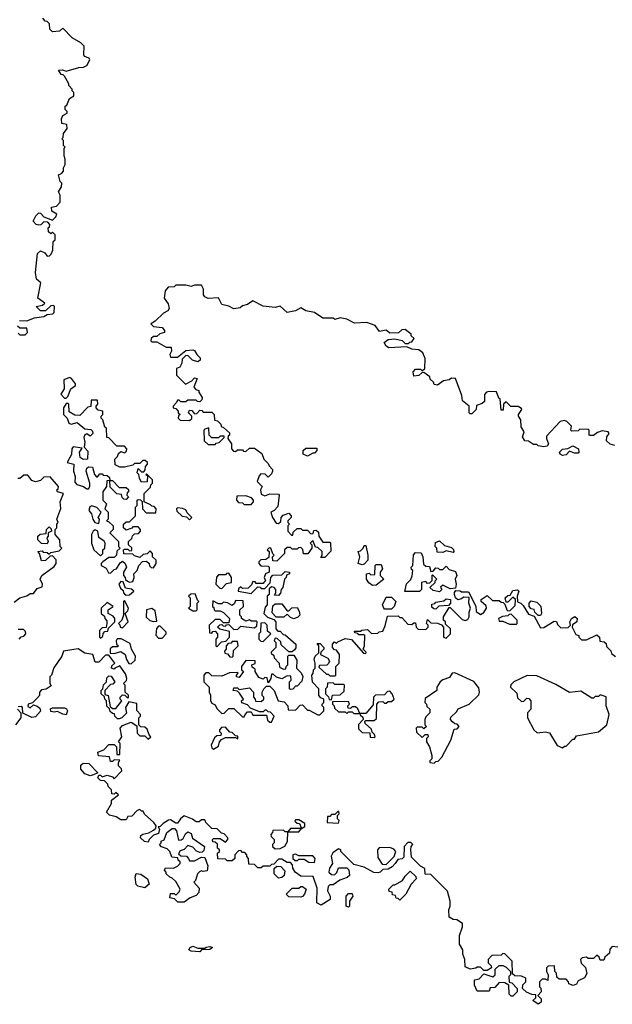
# Model space of a CAD drawing. Extents: x 2601477 to 2753313, y 449408 to 581029.
# Tile 42 of 203: x 2626194 to 2629655, y 512033 to 517780. Entities that reach past the tile are written whole.
import ezdxf

# ---------------------------------------------------------------- set-up
doc = ezdxf.new("R2010")
doc.units = 0

msp = doc.modelspace()

# ---------------------------------------------------------------- linework, layer by layer
at = {"layer": '0CON05XD'}
for points in [[(2626395, 516070), (2626397.5, 516105), (2626391.7, 516111.7), (2626375, 516110), (2626345, 516080), (2626315, 516080), (2626290, 516105), (2626327, 516113), (2626340, 516125), (2626300, 516155), (2626317.5, 516245), (2626292.5, 516265), (2626286.7, 516305), (2626296.7, 516415), (2626315, 516430), (2626340, 516420), (2626355, 516400), (2626368.3, 516401.7), (2626378.3, 516411.7), (2626387.5, 516435), (2626390, 516485), (2626400, 516495), (2626400, 516525), (2626385, 516540), (2626375, 516530), (2626361.7, 516541.7), (2626360, 516565), (2626368.3, 516571.7), (2626370, 516585), (2626358.3, 516598.3), (2626335, 516600), (2626317, 516583), (2626305, 516580), (2626290, 516585), (2626273.3, 516605), (2626287.5, 516635), (2626305, 516652.5), (2626315, 516650), (2626335, 516630), (2626385, 516610), (2626405, 516630), (2626410, 516645), (2626381.7, 516661.7), (2626380, 516685), (2626408.3, 516691.7), (2626430, 516715), (2626430, 516755), (2626420, 516775), (2626437.5, 516805), (2626440, 516825), (2626430, 516835), (2626420, 516875), (2626438.3, 516881.7), (2626450, 516895), (2626450, 516915), (2626460, 516935), (2626460, 516965), (2626452.5, 516985), (2626452.5, 517027.5), (2626460, 517035), (2626450, 517045), (2626450, 517075), (2626440, 517085), (2626448.3, 517091.7), (2626450, 517115), (2626470, 517145), (2626468.3, 517168.3), (2626440, 517175), (2626438.3, 517201.7), (2626445, 517220), (2626470, 517235), (2626470, 517245), (2626460, 517255), (2626460, 517275), (2626468.3, 517281.7), (2626485, 517320), (2626510, 517335), (2626510, 517355), (2626500, 517365), (2626500, 517375), (2626480, 517395), (2626480, 517405), (2626455, 517450), (2626448.3, 517458.3), (2626435, 517460), (2626420, 517485), (2626443, 517487), (2626465, 517480), (2626538.3, 517501.7), (2626566.4, 517503.6), (2626586.4, 517513.6), (2626602.5, 517545), (2626600, 517555), (2626572.5, 517565), (2626567.5, 517575), (2626570, 517625), (2626550, 517645), (2626500, 517675), (2626445, 517730), (2626427, 517713), (2626385, 517710), (2626370, 517725), (2626367.5, 517755), (2626355, 517770), (2626341.7, 517771.7), (2626328.3, 517788.3)], [(2629670, 515295), (2629643, 515303), (2629621.2, 515321.2), (2629622.5, 515345), (2629637.5, 515365), (2629630, 515375), (2629595, 515380), (2629569.3, 515370.7), (2629545, 515352.5), (2629525, 515352.5), (2629520, 515355), (2629520, 515385), (2629515, 515387.5), (2629465, 515390), (2629455, 515380), (2629418.3, 515378.3), (2629412.5, 515385), (2629417.5, 515407.5), (2629390, 515435), (2629375, 515440), (2629350, 515435), (2629271.7, 515348.3), (2629270, 515335), (2629282.5, 515305), (2629275, 515290), (2629255, 515287.5), (2629223, 515293), (2629215, 515300), (2629195, 515300), (2629165, 515320), (2629145, 515322.5), (2629130, 515345), (2629140, 515375), (2629123, 515403), (2629120, 515445), (2629107.5, 515465), (2629107.5, 515475), (2629127.5, 515505), (2629125, 515510), (2629105, 515522.5), (2629063, 515523), (2629035, 515550), (2629020, 515535), (2629018.3, 515501.7), (2629005, 515500), (2629000, 515565), (2628991.7, 515571.7), (2628978.3, 515608.3), (2628935, 515610), (2628920, 515605), (2628908.3, 515591.7), (2628908.3, 515551.7), (2628895, 515540), (2628861.7, 515528.3), (2628860, 515505), (2628835, 515480), (2628825, 515480), (2628820, 515485), (2628820, 515525), (2628780, 515555), (2628777, 515587), (2628740, 515685), (2628715, 515687.5), (2628701.7, 515678.3), (2628668.3, 515671.7), (2628635, 515647.5), (2628615, 515650), (2628610, 515665), (2628591.7, 515681.7), (2628590, 515695), (2628555, 515720), (2628541.7, 515718.3), (2628525, 515702.5), (2628495, 515700), (2628492.5, 515725), (2628505, 515740), (2628535, 515740), (2628545, 515730), (2628560, 515745), (2628561.7, 515801.7), (2628547.5, 515835), (2628525, 515853.3), (2628485, 515857.5), (2628455, 515870), (2628350, 515865), (2628334.1, 515874.1), (2628322.5, 515895), (2628345, 515912.5), (2628385, 515917.5), (2628427, 515907), (2628445, 515890), (2628465, 515890), (2628471.7, 515898.3), (2628485, 515900), (2628498.3, 515918.3), (2628480, 515935), (2628480, 515945), (2628445, 515972.5), (2628425, 515970), (2628407, 515953), (2628355, 515950), (2628335, 515967.5), (2628295, 515960), (2628270, 515995), (2628221.7, 516011.7), (2628148.3, 516008.3), (2628105, 516032.5), (2628065, 516040), (2628035, 516030), (2628025, 516037.5), (2627965, 516037.5), (2627915, 516070), (2627865, 516080), (2627835, 516097.5), (2627805, 516080), (2627755, 516070), (2627715, 516107.5), (2627685, 516100), (2627615, 516107.5), (2627555, 516140), (2627525, 516117.5), (2627495, 516110), (2627481.7, 516098.3), (2627445, 516092.5), (2627415, 516107.5), (2627375, 516117.5), (2627355, 516157.5), (2627295, 516152.5), (2627275, 516162.5), (2627267.5, 516175), (2627267, 516207), (2627255, 516230), (2627215, 516230), (2627195, 516222.5), (2627165, 516230), (2627105, 516230), (2627095, 516220), (2627061.7, 516218.3), (2627043, 516197), (2627037.5, 516155), (2627060.7, 516120.7), (2627067.5, 516095), (2627059.3, 516080.7), (2627033.6, 516066.4), (2626985, 516020), (2626960, 516005), (2626975, 515990), (2627025, 515982.5), (2627040, 515965), (2627040, 515955), (2627013, 515947), (2626995, 515930), (2626975, 515930), (2626961.7, 515918.3), (2626960, 515905), (2626965, 515900), (2626995, 515900), (2627048.3, 515868.3), (2627078.3, 515868.3), (2627080, 515845), (2627070, 515825), (2627075, 515810), (2627115, 515810), (2627165, 515850), (2627205, 515852.5), (2627215, 515850), (2627227.5, 515825), (2627247, 515807), (2627247, 515793), (2627235, 515782.5), (2627203, 515793), (2627178.3, 515818.3), (2627165, 515820), (2627141.7, 515798.3), (2627140, 515775), (2627128.3, 515751.7), (2627110, 515745), (2627110, 515705), (2627161.7, 515651.7), (2627198.3, 515671.7), (2627215, 515690), (2627230, 515685), (2627210, 515635), (2627221.7, 515621.7), (2627240, 515615), (2627240, 515605), (2627260, 515575), (2627258.3, 515561.7), (2627245, 515550), (2627231.7, 515551.7), (2627225, 515560), (2627175, 515560), (2627165, 515550), (2627135, 515550), (2627125, 515560), (2627115, 515560), (2627110, 515545), (2627090, 515525), (2627090, 515515), (2627105, 515510), (2627120, 515495), (2627120, 515485), (2627130, 515475), (2627121.7, 515468.3), (2627120, 515455), (2627131.7, 515441.7), (2627185, 515440), (2627198.3, 515451.7), (2627200, 515465)], [(2626192.5, 516025), (2626235, 516022.5), (2626280.7, 516039.3), (2626335, 516047.5), (2626355, 516060), (2626387, 516063), (2626395, 516070)], [(2626185, 515950), (2626195, 515940), (2626225, 515940), (2626240, 515955), (2626235, 515980), (2626195, 515980), (2626181.7, 515991.7)], [(2626465, 515570), (2626475, 515580), (2626492.5, 515625), (2626520, 515645), (2626520, 515655), (2626496.4, 515686.4), (2626485, 515691.2), (2626451.2, 515678.8), (2626452.5, 515625), (2626433.3, 515595), (2626455, 515570), (2626465, 515570)], [(2626835, 514497.5), (2626855, 514500), (2626862.5, 514525), (2626860, 514545), (2626880, 514565), (2626890, 514595), (2626911.7, 514618.3), (2626935, 514620), (2626950, 514605), (2626951.7, 514591.7), (2626961.7, 514581.7), (2626975, 514580), (2626990, 514605), (2626990, 514625), (2626970, 514645), (2626970, 514665), (2626955, 514680), (2626938.3, 514661.7), (2626915, 514657.5), (2626895, 514640), (2626865, 514650), (2626855, 514660), (2626801.7, 514661.7), (2626800, 514685), (2626805, 514690), (2626825, 514690), (2626835, 514680), (2626848.3, 514681.7), (2626848.3, 514698.3), (2626830, 514715), (2626830, 514735), (2626848.3, 514751.7), (2626851.7, 514768.3), (2626865, 514780), (2626888.3, 514781.7), (2626900, 514795), (2626900, 514805), (2626885, 514820), (2626855, 514820), (2626848.3, 514811.7), (2626815, 514800), (2626800, 514815), (2626800, 514835), (2626815, 514850), (2626835, 514850), (2626870, 514885), (2626870, 514935), (2626880, 514945), (2626880, 514975), (2626885, 514980), (2626898.3, 514978.3), (2626908.3, 514968.3), (2626910, 514925), (2626931.7, 514901.7), (2626988.3, 514901.7), (2626990, 514925), (2626978.3, 514938.3), (2626965, 514940), (2626958.3, 514948.3), (2626920, 514965), (2626920, 515015), (2626958.3, 515051.7), (2626960, 515065), (2626970, 515075), (2626970, 515095), (2626935, 515130), (2626930, 515125), (2626940, 515120), (2626938.3, 515081.7), (2626905, 515080), (2626893, 515103), (2626890, 515125), (2626880, 515135), (2626885, 515160), (2626905, 515140), (2626918.3, 515141.7), (2626927.5, 515152.5), (2626928.3, 515171.7), (2626940, 515185), (2626940, 515195), (2626927, 515207), (2626913, 515207), (2626895, 515190), (2626865, 515190), (2626855, 515180), (2626805, 515167.5), (2626778.3, 515168.3), (2626751.7, 515181.7), (2626750, 515215), (2626765, 515230), (2626771.7, 515248.3), (2626785, 515260), (2626808.3, 515251.7), (2626818.3, 515261.7), (2626820, 515275), (2626805, 515290), (2626761.7, 515291.7), (2626715, 515340), (2626701.7, 515341.7), (2626700, 515395), (2626691.7, 515401.7), (2626680, 515445), (2626670, 515455), (2626670, 515465), (2626680, 515475), (2626680, 515495), (2626651.7, 515501.7), (2626640, 515515), (2626640, 515525), (2626650, 515535), (2626648.3, 515558.3), (2626611.7, 515558.3), (2626608.3, 515521.7), (2626591.7, 515518.3), (2626545, 515470), (2626515, 515472.5), (2626481.7, 515491.7), (2626480, 515535), (2626475, 515540), (2626465, 515540), (2626450, 515515), (2626450, 515475), (2626470, 515455), (2626480, 515425), (2626495, 515420), (2626529.3, 515429.3), (2626575, 515392.5), (2626608.3, 515388.3), (2626618.3, 515378.3), (2626620, 515365), (2626605, 515350), (2626585, 515362.5), (2626575, 515357.5), (2626568.3, 515341.7), (2626573.8, 515315), (2626570, 515285), (2626591.7, 515261.7), (2626590, 515215), (2626565, 515213.8), (2626547.5, 515225), (2626542.5, 515255), (2626558.3, 515278.3), (2626505, 515287.5), (2626497.5, 515275), (2626497, 515243), (2626470, 515195), (2626510, 515185), (2626507.5, 515145), (2626517, 515113), (2626515, 515080), (2626527.5, 515067.5), (2626565.9, 515055.9), (2626585, 515042.5), (2626595, 515042.5), (2626602.5, 515055), (2626602.5, 515075), (2626581.2, 515145), (2626585, 515162.5), (2626595, 515170), (2626618.3, 515168.3), (2626630, 515125), (2626641.7, 515111.7), (2626648.3, 515111.7), (2626661.7, 515128.3), (2626675, 515130), (2626681.7, 515121.7), (2626705, 515120), (2626718.3, 515108.3), (2626720, 515090), (2626701.7, 515088.3), (2626700, 515055), (2626680, 515025), (2626680, 514975), (2626700, 514955), (2626690, 514925), (2626710, 514905), (2626710, 514865), (2626700, 514855), (2626715, 514850), (2626740, 514825), (2626740, 514805), (2626720, 514785), (2626770, 514735), (2626770, 514705), (2626780, 514695), (2626761.7, 514678.3), (2626760, 514655), (2626745, 514640), (2626715, 514640), (2626680, 514615), (2626670, 514605), (2626670, 514595), (2626699.3, 514579.3), (2626711.7, 514551.7), (2626725, 514550), (2626745, 514570), (2626760, 514575), (2626780.7, 514609.3), (2626795, 514620), (2626810, 514605), (2626817.5, 514585), (2626800, 514555), (2626800, 514535), (2626810, 514525), (2626811.7, 514511.7), (2626823, 514503), (2626835, 514497.5)], [(2627200, 515465), (2627180, 515485), (2627185, 515500), (2627198.3, 515498.3), (2627215, 515480), (2627228.3, 515481.7), (2627245, 515500), (2627258.3, 515498.3), (2627265, 515490), (2627315, 515490), (2627330, 515475), (2627331.7, 515441.7), (2627348.3, 515438.3), (2627368.3, 515418.3), (2627370, 515405), (2627385, 515400), (2627418.3, 515368.3), (2627420, 515355), (2627411.7, 515348.3), (2627410, 515335), (2627430, 515305), (2627430, 515275), (2627441.7, 515261.7), (2627455, 515260), (2627465, 515270), (2627495, 515270), (2627501.7, 515261.7), (2627515, 515260), (2627535, 515280), (2627565, 515280), (2627608.3, 515248.3), (2627620, 515215), (2627645, 515190), (2627650, 515175), (2627670, 515155), (2627670, 515145), (2627665, 515130), (2627645, 515110), (2627627, 515127), (2627601.7, 515128.3), (2627591.7, 515118.3), (2627580, 515085), (2627610, 515055), (2627600, 515035), (2627605, 515010), (2627625, 515000), (2627655, 515012.5), (2627705, 515010), (2627710, 515005), (2627701.7, 514938.3), (2627680, 514915), (2627660, 514905), (2627670, 514875), (2627691.7, 514841.7), (2627705, 514840), (2627718.3, 514851.7), (2627720, 514875), (2627731.7, 514888.3), (2627765, 514900), (2627780, 514885), (2627780, 514875), (2627760, 514855), (2627760, 514845), (2627770, 514835), (2627760, 514825), (2627760, 514795), (2627781.7, 514771.7), (2627788.3, 514771.7), (2627791.7, 514788.3), (2627815, 514810), (2627835, 514810), (2627845, 514800), (2627875, 514800), (2627895, 514780), (2627908.3, 514781.7), (2627911.7, 514798.3), (2627925, 514800), (2627938.3, 514788.3), (2627940, 514765), (2627965, 514730), (2628005, 514730), (2628010, 514725), (2628011.7, 514678.3), (2627975, 514640), (2627951.7, 514641.7), (2627960, 514655), (2627960, 514675), (2627935, 514700), (2627921.7, 514701.7), (2627905, 514740), (2627890, 514725), (2627900, 514715), (2627900, 514695), (2627877, 514663), (2627851.7, 514661.7), (2627847.5, 514687.5), (2627835, 514700), (2627821.7, 514698.3), (2627815, 514690), (2627785, 514690), (2627775, 514700), (2627755, 514700), (2627740, 514685), (2627740, 514665), (2627695, 514620), (2627671.7, 514621.7), (2627670, 514645), (2627680, 514655), (2627671.7, 514661.7), (2627660, 514695), (2627651.7, 514698.3), (2627640, 514685), (2627650, 514675), (2627648.3, 514641.7), (2627631.7, 514628.3), (2627603, 514627), (2627590, 514615), (2627590, 514605), (2627601.7, 514591.7), (2627645, 514590), (2627650, 514585), (2627650, 514555), (2627630, 514545), (2627622.5, 514525), (2627630, 514505), (2627620, 514495), (2627615, 514490), (2627575, 514490), (2627568.3, 514498.3), (2627555, 514500), (2627548.3, 514481.7), (2627528.3, 514461.7), (2627495, 514460), (2627485, 514470), (2627471.7, 514458.3), (2627470, 514445), (2627545, 514430), (2627585, 514470), (2627598.3, 514468.3), (2627605, 514460), (2627625, 514460), (2627657, 514493), (2627660, 514525), (2627671.7, 514538.3), (2627725, 514540), (2627745, 514560), (2627770, 514555), (2627770, 514545), (2627751.7, 514538.3), (2627750, 514525), (2627740, 514515), (2627730, 514465), (2627720, 514455), (2627717, 514433), (2627705, 514420), (2627681.7, 514421.7), (2627690, 514435), (2627690, 514455), (2627680, 514465), (2627665, 514470), (2627651.7, 514458.3), (2627650, 514425), (2627640, 514415), (2627640, 514365), (2627628.3, 514351.7), (2627620, 514315), (2627641.7, 514291.7), (2627678.3, 514278.3), (2627690, 514265), (2627690, 514225), (2627701.7, 514211.7), (2627715, 514210), (2627731.7, 514191.7), (2627745, 514190), (2627807.5, 514135), (2627807, 514113), (2627798.3, 514101.7), (2627785, 514090), (2627765, 514090), (2627721.7, 514131.7), (2627718.3, 514148.3), (2627698.3, 514168.3), (2627685, 514170), (2627680, 514155), (2627690, 514145), (2627690, 514115), (2627661.7, 514088.3), (2627661.7, 514081.7), (2627678.3, 514068.3), (2627680, 514055), (2627710, 514025), (2627711.7, 514001.7), (2627735, 513990), (2627748.3, 513991.7), (2627750, 514005), (2627760, 514015), (2627760, 514065), (2627765, 514070), (2627795, 514070), (2627811.7, 514041.7), (2627810, 513995), (2627838.3, 513968.3), (2627847, 513947), (2627841.7, 513918.3), (2627815, 513890), (2627805, 513890), (2627788.3, 513871.7), (2627775, 513870), (2627770, 513875), (2627770, 513915), (2627780, 513925), (2627778.3, 513948.3), (2627755, 513950), (2627725, 513932.5), (2627693, 513943), (2627675, 513960), (2627665, 513960), (2627660, 513935), (2627645, 513910), (2627638.3, 513938.3), (2627625, 513940), (2627615, 513930), (2627590.7, 513940.7), (2627570, 513975), (2627568.3, 513988.3), (2627551.7, 514001.7), (2627550, 514015), (2627568.3, 514021.7), (2627568.3, 514038.3), (2627515, 514040), (2627490, 514005), (2627490, 513985), (2627500, 513975), (2627475, 513940), (2627460, 513945), (2627460, 513955), (2627470, 513965), (2627465, 513970), (2627418.3, 513968.3), (2627375, 513947.5), (2627315, 513950), (2627298.3, 513968.3), (2627281.7, 513968.3), (2627270, 513955), (2627270, 513915), (2627300, 513885), (2627300, 513855), (2627308.3, 513838.3), (2627307.5, 513805), (2627315, 513790), (2627335, 513780), (2627345, 513760), (2627375, 513730), (2627388.3, 513731.7), (2627415, 513760), (2627445, 513760), (2627495, 513710), (2627505, 513710), (2627510, 513725), (2627525, 513740), (2627545, 513740), (2627555, 513720), (2627635, 513720), (2627641.7, 513691.7), (2627655, 513680), (2627665, 513680), (2627680, 513715), (2627658.3, 513738.3), (2627645, 513740), (2627635, 513750), (2627625, 513750), (2627615, 513740), (2627595, 513740), (2627541.7, 513761.7), (2627525, 513780), (2627491.7, 513791.7), (2627490, 513805), (2627500, 513815), (2627478.3, 513848.3), (2627465, 513860), (2627440, 513865), (2627445, 513880), (2627465, 513880), (2627475, 513870), (2627535, 513880), (2627560, 513855), (2627560, 513825), (2627570, 513815), (2627571.7, 513801.7), (2627605, 513800), (2627620, 513815), (2627620, 513825), (2627610, 513835), (2627610, 513855), (2627620, 513875), (2627635, 513890), (2627655, 513890), (2627680, 513865), (2627703.6, 513803.6), (2627738.3, 513798.3), (2627760, 513775), (2627761.7, 513751.7), (2627805, 513750), (2627831.7, 513778.3), (2627845, 513780), (2627875, 513750), (2627885, 513750), (2627935, 513722.5), (2627947, 513723), (2627970, 513745), (2627970, 513765), (2627960, 513775), (2627960, 513785), (2627970, 513795), (2627970, 513815), (2627951.7, 513821.7), (2627940, 513835), (2627940, 513875), (2627903, 513913), (2627900, 513955), (2627907, 513963), (2627910, 513985), (2627920, 513995), (2627920, 514025), (2627913, 514047), (2627920, 514065), (2627940, 514085), (2627940, 514125), (2627931.7, 514138.3), (2627948.3, 514138.3), (2627970, 514115), (2627970, 514105), (2627951.7, 514088.3), (2627950, 514075), (2627993, 514053), (2628002.5, 514035), (2627998.3, 514021.7), (2627987, 514013), (2627945, 514010), (2627941.7, 514001.7), (2627985, 513960), (2627995, 513960), (2628005, 513950), (2628035, 513950), (2628040, 513955), (2628040, 514005), (2628060, 514025), (2628062.5, 514075), (2628045, 514100), (2628031.7, 514101.7), (2628020, 514115), (2628020, 514135), (2628031.7, 514148.3), (2628045, 514140), (2628051.7, 514148.3), (2628095, 514167.5), (2628131.7, 514161.7), (2628201.7, 514081.7), (2628215, 514080), (2628218.3, 514088.3), (2628200, 514105), (2628207.5, 514125), (2628210, 514185), (2628205, 514190), (2628175, 514190), (2628168.3, 514198.3), (2628151.7, 514201.7), (2628150, 514210), (2628185, 514210), (2628193, 514217), (2628225, 514220), (2628248.3, 514198.3), (2628285, 514200), (2628293, 514207), (2628315, 514210), (2628328.3, 514241.7), (2628341.7, 514298.3), (2628405, 514300), (2628415, 514290), (2628425, 514290), (2628461.7, 514251.7), (2628485, 514250), (2628495, 514260), (2628505, 514260), (2628510, 514235), (2628521.7, 514221.7), (2628565, 514220), (2628580, 514235), (2628580, 514245), (2628570, 514255), (2628575, 514280), (2628595, 514260), (2628635, 514257.5), (2628658.3, 514248.3), (2628670, 514235), (2628670, 514175), (2628685, 514170), (2628710, 514195), (2628710, 514225), (2628681.7, 514251.7), (2628680, 514265), (2628670, 514275), (2628670, 514295), (2628701.7, 514348.3), (2628708.3, 514348.3), (2628778.3, 514278.3), (2628795, 514272.5), (2628811.7, 514278.3), (2628820, 514295), (2628818.3, 514321.7), (2628827.5, 514345), (2628817.5, 514375), (2628818.3, 514408.3), (2628785, 514410), (2628775, 514400), (2628753, 514393), (2628740, 514405), (2628732.5, 514425), (2628732.5, 514437.5), (2628741.7, 514448.3), (2628767, 514447), (2628775, 514440), (2628815, 514440), (2628857, 514357), (2628860, 514325), (2628885, 514307.5), (2628905, 514320), (2628920, 514345), (2628918.3, 514358.3), (2628890, 514385), (2628890, 514395), (2628925, 514420), (2628955, 514390), (2628995, 514390), (2629005, 514380), (2629018.3, 514378.3), (2629028.3, 514368.3), (2629040, 514335), (2629045, 514330), (2629058.3, 514331.7), (2629088.3, 514361.7), (2629090, 514395), (2629075, 514410), (2629045, 514380), (2629035, 514380), (2629030, 514405), (2629045, 514420), (2629058.3, 514421.7), (2629075, 514447.5), (2629101.7, 514451.7), (2629110, 514445), (2629100, 514415), (2629101.7, 514381.7), (2629120, 514375), (2629135, 514360), (2629165, 514310), (2629198.3, 514298.3), (2629235, 514230), (2629255, 514232.5), (2629315, 514270), (2629328.3, 514268.3), (2629335, 514250), (2629355, 514230), (2629397, 514233), (2629410, 514245), (2629407.5, 514265), (2629417.5, 514285), (2629437, 514297), (2629450, 514285), (2629447.5, 514265), (2629421.7, 514248.3), (2629420, 514235), (2629441.7, 514191.7), (2629460, 514185), (2629460, 514175), (2629475, 514160), (2629505, 514160), (2629565, 514190), (2629580, 514175), (2629581.7, 514151.7), (2629608.3, 514148.3), (2629618.3, 514138.3), (2629621.7, 514121.7), (2629647, 514097), (2629650.7, 514080.7), (2629673.8, 514063.8)], [(2627335, 515300), (2627341.7, 515308.3), (2627358.3, 515311.7), (2627388.3, 515341.7), (2627388.3, 515348.3), (2627365, 515350), (2627355, 515340), (2627315, 515340), (2627300, 515355), (2627298.3, 515398.3), (2627275, 515390), (2627270, 515385), (2627271.7, 515321.7), (2627295, 515300), (2627335, 515300)], [(2627875, 515232.5), (2627850, 515245), (2627850, 515265), (2627865, 515280), (2627928.3, 515278.3), (2627930, 515265), (2627915, 515250), (2627905, 515250), (2627875, 515232.5)], [(2629365, 515236.2), (2629350, 515245), (2629346.7, 515255), (2629365, 515273.3), (2629395, 515277.5), (2629425, 515292.5), (2629457.5, 515275), (2629460, 515255), (2629455, 515250), (2629435, 515250), (2629405, 515262.5), (2629385, 515240), (2629365, 515236.2)], [(2626160.7, 514379.3), (2626193.8, 514406.2), (2626235, 514417.5), (2626255, 514430), (2626275, 514430), (2626295, 514460), (2626325, 514470), (2626327.5, 514485), (2626312.5, 514515), (2626322.5, 514535), (2626395, 514587.5), (2626407.5, 514605), (2626407, 514627), (2626385, 514650), (2626371.7, 514648.3), (2626345, 514622.5), (2626321.7, 514621.7), (2626310, 514665), (2626300, 514675), (2626325, 514680), (2626331.7, 514671.7), (2626355, 514670), (2626365, 514660), (2626375, 514670), (2626425, 514680), (2626440, 514695), (2626430, 514705), (2626427.5, 514745), (2626400, 514775), (2626400, 514805), (2626410, 514815), (2626410, 514835), (2626417.5, 514845), (2626410, 514865), (2626433, 514927), (2626430, 514965), (2626450, 515015), (2626413.6, 515023.6), (2626410, 515035), (2626418.3, 515041.7), (2626420, 515055), (2626371.7, 515111.7), (2626335, 515110), (2626315, 515090), (2626285, 515082.5), (2626265, 515090), (2626241.7, 515121.7), (2626218.3, 515121.7), (2626195, 515102.5), (2626183, 515103)], [(2626815, 514980), (2626801.7, 514981.7), (2626791.7, 514991.7), (2626788.3, 515008.3), (2626761.7, 515011.7), (2626721.7, 515051.7), (2626720, 515090), (2626735, 515090), (2626775, 515050), (2626815, 515050), (2626828.3, 515038.3), (2626830, 515025), (2626821.7, 515018.3), (2626820, 515005), (2626830, 514995), (2626815, 514980)], [(2627545, 514950), (2627560, 514965), (2627560, 514975), (2627548.3, 514988.3), (2627515, 515000), (2627461.7, 514998.3), (2627460, 514975), (2627471.7, 514961.7), (2627495, 514960), (2627505, 514950), (2627545, 514950)], [(2626655, 514840), (2626660, 514865), (2626652.5, 514875), (2626670, 514905), (2626645, 514932.5), (2626615, 514942.5), (2626603.3, 514936.7), (2626597.5, 514915), (2626612.5, 514895), (2626620, 514865), (2626632.5, 514845), (2626655, 514840)], [(2627185, 514860), (2627200, 514875), (2627171.7, 514901.7), (2627165, 514920), (2627145, 514927.5), (2627115, 514930), (2627110, 514925), (2627111.7, 514911.7), (2627141.7, 514881.7), (2627168.3, 514878.3), (2627185, 514860)], [(2626355, 514720), (2626321.7, 514721.7), (2626300, 514745), (2626300, 514765), (2626313, 514777), (2626348.3, 514781.7), (2626350, 514805), (2626365, 514820), (2626378.3, 514808.3), (2626380, 514795), (2626360, 514785), (2626360, 514765), (2626352.5, 514755), (2626360, 514735), (2626355, 514720)], [(2626665, 514650), (2626680, 514665), (2626680, 514685), (2626690, 514695), (2626692.5, 514725), (2626686.7, 514736.7), (2626655, 514757.5), (2626650, 514795), (2626635, 514802.5), (2626622.5, 514795), (2626613.3, 514775), (2626613.3, 514725), (2626627.5, 514685), (2626665, 514650)], [(2628195, 514597.5), (2628170, 514605), (2628180, 514645), (2628170, 514675), (2628185, 514680), (2628200, 514695), (2628205, 514710), (2628215, 514710), (2628227.5, 514655), (2628227.5, 514625), (2628205, 514602.5), (2628195, 514597.5)], [(2628725, 514670), (2628685, 514680), (2628665, 514670), (2628631.7, 514671.7), (2628630, 514695), (2628620, 514705), (2628621.7, 514728.3), (2628645, 514737.5), (2628675, 514710), (2628715, 514700), (2628727, 514687), (2628730, 514675), (2628725, 514670)], [(2628645, 514440), (2628608.3, 514448.3), (2628590, 514465), (2628620, 514495), (2628620, 514505), (2628630, 514515), (2628605, 514540), (2628600, 514535), (2628600, 514505), (2628588.3, 514491.7), (2628575, 514490), (2628565, 514500), (2628540, 514495), (2628540, 514455), (2628528.3, 514441.7), (2628442.5, 514442.5), (2628453, 514487), (2628478.3, 514511.7), (2628487, 514533), (2628490, 514565), (2628481.7, 514571.7), (2628480, 514585), (2628490, 514595), (2628493, 514657), (2628505, 514670), (2628538.3, 514668.3), (2628547.5, 514645), (2628551.7, 514601.7), (2628565, 514590), (2628588.3, 514588.3), (2628595, 514560), (2628608.3, 514561.7), (2628625, 514580), (2628638.3, 514578.3), (2628645, 514570), (2628665, 514570), (2628685, 514590), (2628701.7, 514571.7), (2628740, 514560), (2628747.5, 514535), (2628737.5, 514515), (2628742.5, 514485), (2628738.3, 514461.7), (2628708.3, 514458.3), (2628665, 514480), (2628651.7, 514468.3), (2628660, 514455), (2628645, 514440)], [(2628255, 514477.5), (2628233.6, 514493.6), (2628220, 514515), (2628220, 514545), (2628235, 514550), (2628245, 514540), (2628268.3, 514541.7), (2628270, 514595), (2628275, 514600), (2628305, 514600), (2628312.5, 514575), (2628300, 514555), (2628300, 514535), (2628320, 514515), (2628275, 514480), (2628255, 514477.5)], [(2627375, 514460), (2627401.7, 514488.3), (2627430, 514495), (2627430, 514525), (2627415, 514550), (2627401.7, 514548.3), (2627395, 514540), (2627355, 514540), (2627343, 514527), (2627340, 514485), (2627361.7, 514461.7), (2627375, 514460)], [(2626811.7, 514421.7), (2626835, 514422.5), (2626860, 514445), (2626847, 514457), (2626811.7, 514461.7), (2626798.3, 514498.3), (2626785, 514500), (2626772.5, 514485), (2626781.7, 514461.7), (2626798.3, 514448.3), (2626800, 514435), (2626811.7, 514421.7)], [(2627225, 514330), (2627230, 514335), (2627230, 514375), (2627240, 514385), (2627231.7, 514391.7), (2627218.3, 514428.3), (2627193, 514427), (2627180, 514415), (2627190, 514405), (2627190, 514355), (2627180, 514345), (2627205, 514330), (2627225, 514330)], [(2626665, 514170), (2626678.3, 514181.7), (2626681.7, 514198.3), (2626691.7, 514208.3), (2626708.3, 514211.7), (2626711.7, 514228.3), (2626750, 514265), (2626750, 514285), (2626739.3, 514299.3), (2626710, 514315), (2626710, 514335), (2626740, 514355), (2626705, 514377.5), (2626670, 514345), (2626670, 514315), (2626688.3, 514298.3), (2626690, 514285), (2626701.7, 514271.7), (2626702.5, 514255), (2626698.3, 514231.7), (2626675, 514230), (2626660, 514215), (2626660, 514175), (2626665, 514170)], [(2626795, 514230), (2626827.5, 514265), (2626810, 514315), (2626825, 514330), (2626830, 514345), (2626805, 514390), (2626800, 514385), (2626800, 514305), (2626790, 514275), (2626770, 514255), (2626778.3, 514248.3), (2626780, 514235), (2626795, 514230)], [(2627345, 514120), (2627371.7, 514148.3), (2627398.3, 514151.7), (2627420, 514175), (2627418.3, 514208.3), (2627361.7, 514221.7), (2627350, 514235), (2627361.7, 514248.3), (2627375, 514250), (2627381.7, 514241.7), (2627395, 514240), (2627401.7, 514248.3), (2627415, 514250), (2627445, 514220), (2627468.3, 514221.7), (2627485, 514240), (2627565, 514230), (2627578.3, 514241.7), (2627580, 514265), (2627575, 514270), (2627545, 514270), (2627535, 514277.5), (2627515, 514270), (2627490, 514285), (2627490, 514295), (2627480, 514305), (2627480, 514335), (2627500, 514355), (2627498.3, 514388.3), (2627455, 514390), (2627448.3, 514371.7), (2627435, 514360), (2627407, 514377), (2627385, 514380), (2627375, 514370), (2627355, 514370), (2627321.7, 514388.3), (2627320, 514355), (2627328.3, 514348.3), (2627330, 514335), (2627335, 514330), (2627365, 514330), (2627385, 514320), (2627420, 514285), (2627415, 514260), (2627385, 514260), (2627365, 514280), (2627335, 514280), (2627300, 514245), (2627301.7, 514201.7), (2627315, 514200), (2627321.7, 514208.3), (2627335, 514210), (2627350, 514195), (2627350, 514175), (2627340, 514165), (2627340, 514125), (2627345, 514120)], [(2627795, 514282.5), (2627775, 514290), (2627755, 514310), (2627737, 514293), (2627691.7, 514291.7), (2627668.3, 514318.3), (2627671.7, 514358.3), (2627685, 514370), (2627725, 514370), (2627755, 514330), (2627765, 514330), (2627783, 514347), (2627815, 514350), (2627827, 514327), (2627830, 514305), (2627818.3, 514291.7), (2627795, 514282.5)], [(2628365, 514340), (2628325, 514340), (2628320, 514345), (2628312.5, 514365), (2628335, 514410), (2628365, 514410), (2628390, 514385), (2628380, 514355), (2628365, 514340)], [(2628625, 514340), (2628611.7, 514341.7), (2628601.7, 514351.7), (2628601.7, 514368.3), (2628618.3, 514371.7), (2628625, 514380), (2628671.7, 514388.3), (2628685, 514400), (2628710, 514395), (2628710, 514375), (2628698.3, 514361.7), (2628642.5, 514357.5), (2628625, 514340)], [(2629235, 514302.5), (2629222.5, 514302.5), (2629201.7, 514321.7), (2629198.3, 514338.3), (2629181.7, 514341.7), (2629170, 514355), (2629170, 514375), (2629181.7, 514388.3), (2629215, 514380), (2629237, 514357), (2629242.5, 514315), (2629235, 514302.5)], [(2626975, 514267.5), (2626995, 514270), (2626985, 514330), (2626965, 514342.5), (2626933.6, 514336.4), (2626931.7, 514291.7), (2626953.6, 514273.6), (2626975, 514267.5)], [(2629095, 514252.5), (2629100, 514255), (2629100, 514275), (2629065, 514310), (2629051.7, 514308.3), (2629045, 514300), (2629013, 514297), (2628990, 514285), (2628995, 514270), (2629015, 514270), (2629055, 514252.5), (2629095, 514252.5)], [(2627615, 514150), (2627660, 514195), (2627641.7, 514211.7), (2627640, 514245), (2627625, 514260), (2627601.7, 514258.3), (2627600, 514205), (2627590, 514195), (2627590, 514165), (2627601.7, 514151.7), (2627615, 514150)], [(2626190, 514165), (2626201.7, 514178.3), (2626218.3, 514181.7), (2626230, 514195), (2626228.3, 514208.3), (2626215, 514220), (2626185, 514220)], [(2627025, 514170), (2627050, 514195), (2627050, 514205), (2627015, 514240), (2627005, 514240), (2626993, 514227), (2626988.3, 514188.3), (2627005, 514170), (2627025, 514170)], [(2626845, 514020), (2626868.3, 514041.7), (2626870, 514065), (2626847.5, 514105), (2626838.3, 514138.3), (2626787, 514167), (2626763, 514167), (2626757.5, 514155), (2626760, 514135), (2626770, 514125), (2626765, 514120), (2626735, 514120), (2626721.7, 514108.3), (2626721.7, 514081.7), (2626745, 514080), (2626785, 514092.5), (2626810, 514075), (2626817.5, 514045), (2626831.7, 514021.7), (2626845, 514020)], [(2627435, 514060), (2627440, 514065), (2627441.7, 514098.3), (2627470, 514125), (2627465, 514150), (2627435, 514150), (2627428.3, 514141.7), (2627411.7, 514138.3), (2627400, 514125), (2627400, 514105), (2627390, 514095), (2627391.7, 514081.7), (2627408.3, 514078.3), (2627421.7, 514061.7), (2627435, 514060)], [(2626880, 513165), (2626848.3, 513131.7), (2626825, 513130), (2626815, 513110), (2626785, 513110), (2626757, 513127), (2626717.5, 513137.5), (2626700, 513155), (2626730, 513205), (2626730, 513225), (2626770, 513255), (2626755, 513270), (2626745, 513260), (2626731.7, 513261.7), (2626730, 513285), (2626710, 513305), (2626708.3, 513318.3), (2626688.3, 513338.3), (2626665, 513340), (2626650, 513355), (2626655, 513370), (2626665, 513370), (2626675, 513360), (2626705, 513370), (2626735, 513360), (2626745, 513350), (2626790, 513395), (2626788.3, 513408.3), (2626770, 513425), (2626770, 513445), (2626778.3, 513458.3), (2626745, 513460), (2626735, 513450), (2626725, 513450), (2626718.3, 513478.3), (2626653, 513483), (2626650, 513505), (2626685, 513517.5), (2626715, 513550), (2626745, 513550), (2626760, 513535), (2626761.7, 513491.7), (2626778.3, 513491.7), (2626780, 513555), (2626770, 513565), (2626790, 513595), (2626780, 513645), (2626795, 513660), (2626845, 513680), (2626878.3, 513658.3), (2626880, 513615), (2626895, 513600), (2626925, 513600), (2626945, 513580), (2626960, 513595), (2626950, 513605), (2626938.3, 513638.3), (2626925, 513650), (2626901.7, 513651.7), (2626890, 513665), (2626890, 513705), (2626900, 513715), (2626900, 513725), (2626878.3, 513748.3), (2626878.3, 513788.3), (2626831.7, 513798.3), (2626812.5, 513765), (2626818.3, 513731.7), (2626790, 513705), (2626775, 513700), (2626765, 513700), (2626750, 513715), (2626748.3, 513728.3), (2626735, 513730), (2626721.7, 513741.7), (2626718.3, 513758.3), (2626703, 513773), (2626700, 513805), (2626690, 513815), (2626688.3, 513828.3), (2626670, 513845), (2626670, 513865), (2626680, 513875), (2626683, 513897), (2626700, 513915), (2626701.7, 513938.3), (2626715, 513950), (2626728.3, 513948.3), (2626750, 513915), (2626738.3, 513901.7), (2626725, 513900), (2626690, 513865), (2626691.7, 513841.7), (2626710, 513835), (2626721.7, 513771.7), (2626735, 513760), (2626755, 513760), (2626790, 513805), (2626780, 513815), (2626780, 513825), (2626795, 513840), (2626808.3, 513838.3), (2626825, 513820), (2626830, 513825), (2626828.3, 513838.3), (2626810, 513855), (2626810, 513895), (2626800, 513905), (2626817, 513923), (2626820, 513935), (2626811.7, 513961.7), (2626778.3, 514008.3), (2626750, 513995), (2626745, 513990), (2626730, 513995), (2626731.7, 514008.3), (2626750, 514025), (2626715, 514070), (2626695, 514070), (2626655, 514030), (2626635, 514030), (2626620, 514075), (2626575, 514082.5), (2626535, 514107.5), (2626450, 514095), (2626440, 514065), (2626393, 513997), (2626380, 513955), (2626370, 513945), (2626370, 513905), (2626378.3, 513891.7), (2626347.5, 513872.5), (2626321.7, 513868.3), (2626310, 513855), (2626310, 513835), (2626293, 513817), (2626268.3, 513791.7), (2626242.5, 513785), (2626241.7, 513771.7), (2626255, 513762.5), (2626275, 513780), (2626295, 513773.3), (2626310.7, 513760.7), (2626316.1, 513743.9), (2626285, 513710), (2626265, 513707.5), (2626211.7, 513731.7), (2626210, 513765), (2626201.7, 513771.7), (2626185, 513770)], [(2628615, 513440), (2628625, 513450), (2628638.3, 513451.7), (2628660, 513475), (2628712.5, 513575), (2628731.7, 513638.3), (2628748.3, 513641.7), (2628760, 513655), (2628748.3, 513668.3), (2628735, 513670), (2628721.7, 513681.7), (2628710, 513695), (2628711.7, 513708.3), (2628745, 513740), (2628755, 513757.5), (2628820, 513785), (2628875, 513840), (2628880, 513855), (2628875, 513880), (2628846.4, 513916.4), (2628735, 513967.5), (2628720, 513965), (2628705, 513940), (2628665, 513927.5), (2628650, 513915), (2628630, 513885), (2628630, 513865), (2628561.7, 513818.3), (2628560, 513795), (2628570, 513785), (2628571.7, 513771.7), (2628590, 513755), (2628590, 513735), (2628565, 513710), (2628560, 513695), (2628560, 513665), (2628570, 513655), (2628555, 513640), (2628545, 513650), (2628515, 513650), (2628510, 513645), (2628511.7, 513621.7), (2628545, 513590), (2628561.7, 513608.3), (2628578.3, 513608.3), (2628580, 513595), (2628570, 513585), (2628570, 513565), (2628587.5, 513535), (2628600, 513485), (2628600, 513465), (2628590, 513455), (2628590, 513445), (2628615, 513440)], [(2628015, 513810), (2628021.7, 513838.3), (2628065, 513840), (2628088.3, 513861.7), (2628090, 513895), (2628085, 513900), (2628035, 513900), (2628025, 513910), (2627991.7, 513908.3), (2627990, 513885), (2627980, 513875), (2627980, 513845), (2627998.3, 513828.3), (2628001.7, 513811.7), (2628015, 513810)], [(2629365, 513530), (2629375, 513540), (2629385, 513540), (2629425, 513580), (2629435, 513580), (2629445, 513600), (2629575, 513623.3), (2629622.5, 513665), (2629636.7, 513725), (2629620, 513775), (2629618.3, 513828.3), (2629585, 513840), (2629575, 513830), (2629555, 513830), (2629545, 513820), (2629535, 513820), (2629471.7, 513861.7), (2629405, 513853.3), (2629325, 513900), (2629215, 513950), (2629158.3, 513951.7), (2629080, 513915), (2629061.7, 513898.3), (2629060, 513885), (2629098.3, 513848.3), (2629101.7, 513821.7), (2629125, 513800), (2629138.3, 513801.7), (2629155, 513820), (2629168.3, 513818.3), (2629180, 513805), (2629180, 513755), (2629160, 513735), (2629160, 513705), (2629197.5, 513635), (2629217, 513617), (2629265, 513624), (2629287.3, 513617.3), (2629333.6, 513543.6), (2629365, 513530)], [(2628265, 513590), (2628270, 513595), (2628267, 513607), (2628251.7, 513621.7), (2628248.3, 513638.3), (2628211.7, 513671.7), (2628210, 513685), (2628215, 513690), (2628265, 513690), (2628278.3, 513701.7), (2628280, 513785), (2628291.7, 513798.3), (2628315, 513800), (2628325, 513790), (2628335, 513790), (2628345, 513800), (2628365, 513800), (2628380, 513815), (2628370, 513845), (2628355, 513860), (2628341.7, 513858.3), (2628325, 513840), (2628271.7, 513838.3), (2628260, 513825), (2628258.3, 513781.7), (2628215, 513730), (2628180, 513730), (2628168.3, 513758.3), (2628155, 513770), (2628135, 513770), (2628125, 513760), (2628111.7, 513761.7), (2628110, 513775), (2628120, 513785), (2628115, 513800), (2628021.7, 513798.3), (2628020, 513785), (2628030, 513775), (2628031.7, 513761.7), (2628055, 513740), (2628095, 513740), (2628105, 513730), (2628115, 513740), (2628135, 513740), (2628145, 513730), (2628180, 513730), (2628181.7, 513721.7), (2628198.3, 513708.3), (2628200, 513695), (2628173, 513667), (2628171.7, 513641.7), (2628195, 513620), (2628238.3, 513618.3), (2628241.7, 513591.7), (2628265, 513590)], [(2626180, 513755), (2626200, 513735), (2626200, 513705), (2626170, 513665)], [(2626465, 513723.3), (2626445, 513726.7), (2626415, 513742.5), (2626395, 513737.5), (2626375, 513742.5), (2626373, 513757), (2626385, 513762.5), (2626455, 513763.8), (2626467.1, 513757.1), (2626473.3, 513745), (2626465, 513723.3)], [(2627325, 513522.5), (2627355, 513540), (2627360, 513565), (2627371.7, 513578.3), (2627395, 513590), (2627455, 513590), (2627467.5, 513582.5), (2627468.3, 513598.3), (2627455, 513600), (2627435, 513620), (2627421.7, 513621.7), (2627395, 513650), (2627371.7, 513648.3), (2627360, 513635), (2627360, 513625), (2627370, 513615), (2627368.3, 513601.7), (2627345, 513600), (2627331.7, 513588.3), (2627312.5, 513545), (2627315, 513530), (2627325, 513522.5)], [(2626605, 513367.5), (2626575, 513377.5), (2626550, 513405), (2626551.7, 513428.3), (2626565, 513440), (2626598.3, 513438.3), (2626650, 513385), (2626625, 513372.5), (2626605, 513367.5)], [(2629687, 512367), (2629655, 512370), (2629640, 512355), (2629638.3, 512331.7), (2629611.7, 512308.3), (2629605, 512290), (2629585, 512290), (2629578.3, 512308.3), (2629565, 512320), (2629545, 512300), (2629515, 512300), (2629505, 512307.5), (2629480, 512305), (2629470, 512295), (2629473, 512273), (2629498.3, 512248.3), (2629507, 512213), (2629493, 512187), (2629455, 512170), (2629445, 512150), (2629427, 512143), (2629401.7, 512151.7), (2629400, 512165), (2629385, 512180), (2629345, 512180), (2629331.7, 512191.7), (2629330, 512215), (2629320, 512225), (2629318.3, 512258.3), (2629280, 512255), (2629270, 512245), (2629270, 512225), (2629280, 512205), (2629278.3, 512171.7), (2629265, 512180), (2629245, 512180), (2629230, 512165), (2629230, 512135), (2629237, 512127), (2629240, 512105), (2629220, 512085), (2629240, 512065), (2629240, 512045), (2629223, 512033), (2629190, 512055), (2629208.3, 512071.7), (2629208.3, 512088.3), (2629185, 512090), (2629153, 512103), (2629130, 512125), (2629133, 512147), (2629150, 512165), (2629150, 512185), (2629125, 512197.5), (2629085, 512200), (2629071.7, 512211.7), (2629070, 512285), (2629028.3, 512328.3), (2629015, 512330), (2629005, 512320), (2628951.7, 512318.3), (2628930, 512295), (2628930, 512275), (2628948.3, 512258.3), (2628950, 512245), (2628925, 512230), (2628905, 512230), (2628885, 512250), (2628865, 512250), (2628857, 512243), (2628825, 512237.5), (2628795, 512252.5), (2628793.3, 512295), (2628782.5, 512325), (2628781.7, 512351.7), (2628762.5, 512385), (2628763.3, 512435), (2628780, 512485), (2628780, 512505), (2628747, 512527), (2628725, 512527.5), (2628701.7, 512541.7), (2628700, 512585), (2628707.5, 512605), (2628707.5, 512635), (2628692.5, 512692.5), (2628595, 512790), (2628561.7, 512791.7), (2628560, 512825), (2628535, 512840), (2628481.7, 512891.7), (2628477.5, 512935), (2628480, 512955), (2628490, 512965), (2628478.3, 512978.3), (2628461.7, 512978.3), (2628440, 512955), (2628438.3, 512891.7), (2628427, 512883), (2628401.7, 512878.3), (2628387.5, 512855), (2628370, 512835), (2628345, 512822.5), (2628315, 512820), (2628300, 512805), (2628285, 512800), (2628263, 512803), (2628205, 512832.5), (2628145, 512850), (2628070, 512925), (2628070, 512935), (2628055, 512940), (2628023.6, 512916.4), (2628013, 512897), (2628020, 512855), (2628003, 512827), (2628000, 512805), (2628015, 512790), (2628031.7, 512788.3), (2628047, 512803), (2628055, 512830), (2628105, 512830), (2628117, 512817), (2628120, 512785), (2628107, 512773), (2628063, 512757), (2628025, 512730), (2628005, 512730), (2627995, 512720), (2627992.5, 512695), (2628006.7, 512665), (2628007.5, 512645), (2627955, 512612.5), (2627930, 512625), (2627931.7, 512711.7), (2627908.3, 512778.3), (2627835, 512780), (2627802.5, 512805), (2627788.3, 512828.3), (2627787, 512847), (2627775, 512860), (2627755, 512860), (2627725, 512880), (2627705, 512880), (2627678.3, 512851.7), (2627665, 512850), (2627655, 512840), (2627615, 512840), (2627605, 512830), (2627585, 512830), (2627565, 512850), (2627531.7, 512851.7), (2627530, 512885), (2627520, 512895), (2627520, 512905), (2627508.3, 512918.3), (2627495, 512920), (2627485, 512930), (2627471.7, 512928.3), (2627450, 512905), (2627450, 512885), (2627435, 512870), (2627405, 512870), (2627395, 512880), (2627351.7, 512881.7), (2627350, 512915), (2627360, 512925), (2627360, 512935), (2627350, 512945), (2627348.3, 512968.3), (2627335, 512980), (2627321.7, 512981.7), (2627320, 512995), (2627325, 513000), (2627365, 513000), (2627395, 512980), (2627410, 512995), (2627410, 513005), (2627388.3, 513028.3), (2627371.7, 513031.7), (2627347, 513057), (2627315, 513060), (2627280, 513095), (2627275, 513110), (2627255, 513110), (2627241.7, 513098.3), (2627225, 513097.5), (2627203.6, 513113.6), (2627155, 513132.5), (2627132.5, 513115), (2627115, 513090), (2627105, 513090), (2627075, 513110), (2627063, 513107), (2627030.7, 513089.3), (2627015, 513070), (2627001.7, 513068.3), (2627010, 513055), (2627005, 513030), (2626975, 513020), (2626950, 512995), (2626945, 512980), (2626923, 512983), (2626900, 513005), (2626901.7, 513018.3), (2626913, 513027), (2626947, 513033), (2626975, 513050), (2626988.3, 513061.7), (2626990, 513075), (2626977.5, 513095), (2626923.6, 513143.6), (2626915, 513160), (2626905, 513160), (2626895, 513170), (2626880, 513165)], [(2628055, 513090), (2628060, 513105), (2628050, 513115), (2628050, 513135), (2628060, 513145), (2628058.3, 513158.3), (2628051.7, 513158.3), (2628035, 513140), (2628015, 513140), (2628005, 513130), (2627991.7, 513128.3), (2627990, 513095), (2628055, 513090)], [(2627685, 512940), (2627715, 512942.5), (2627743, 512957), (2627757, 512983), (2627760, 513040), (2627825, 513040), (2627840, 513060), (2627858.3, 513071.7), (2627858.3, 513088.3), (2627825, 513110), (2627805, 513110), (2627801.7, 513101.7), (2627815, 513090), (2627828.3, 513088.3), (2627840, 513060), (2627775, 513060), (2627760, 513040), (2627745, 513040), (2627735, 513050), (2627671.7, 513048.3), (2627670, 513035), (2627660, 513025), (2627661.7, 513011.7), (2627680, 512995), (2627680, 512975), (2627670, 512965), (2627670, 512955), (2627685, 512940)], [(2627118.3, 512628.3), (2627098.3, 512648.3), (2627070, 512655), (2627075, 512680), (2627095, 512680), (2627105, 512670), (2627125, 512690), (2627130, 512705), (2627105, 512750), (2627085, 512770), (2627070, 512775), (2627050, 512795), (2627050, 512805), (2627040, 512815), (2627045, 512830), (2627091.7, 512828.3), (2627115, 512840), (2627130, 512855), (2627130, 512865), (2627120, 512875), (2627118.3, 512888.3), (2627081.7, 512891.7), (2627070, 512925), (2627055, 512940), (2627021.7, 512951.7), (2627010, 512965), (2627020, 512975), (2627020, 512985), (2627037, 512993), (2627053.6, 513036.4), (2627085, 513060), (2627098.3, 513058.3), (2627110, 513045), (2627121.7, 512991.7), (2627137, 512993), (2627148.3, 513001.7), (2627161.7, 513028.3), (2627175, 513040), (2627195, 513030), (2627203.6, 513003.6), (2627272.5, 512955), (2627268.3, 512931.7), (2627258.8, 512921.2), (2627245, 512920), (2627227, 512927), (2627205, 512950), (2627175, 512960), (2627155, 512937.5), (2627131.7, 512928.3), (2627121.7, 512911.7), (2627135, 512900), (2627167, 512897), (2627180, 512885), (2627185, 512870), (2627215, 512870), (2627255, 512892.5), (2627275, 512890), (2627291.7, 512841.7), (2627288.3, 512811.7), (2627265, 512807.5), (2627255, 512812.5), (2627243.6, 512806.4), (2627232.5, 512795), (2627220, 512755), (2627210, 512745), (2627241.7, 512711.7), (2627240, 512685), (2627225, 512667.5), (2627190, 512655), (2627155, 512630), (2627118.3, 512628.3)], [(2628335, 512850), (2628380, 512895), (2628390, 512925), (2628378.3, 512938.3), (2628355, 512947.5), (2628293, 512947), (2628283.3, 512935), (2628285, 512890), (2628311.7, 512851.7), (2628335, 512850)], [(2627915, 512860), (2627920, 512885), (2627905, 512900), (2627825, 512900), (2627805, 512910), (2627790, 512905), (2627790, 512885), (2627802.5, 512872.5), (2627817, 512873), (2627825, 512880), (2627855, 512880), (2627883, 512863), (2627915, 512860)], [(2627705, 512770), (2627680, 512795), (2627680, 512825), (2627695, 512840), (2627718.3, 512838.3), (2627741.7, 512811.7), (2627737.5, 512785), (2627725, 512772.5), (2627705, 512770)], [(2628415, 512640), (2628405, 512650), (2628391.7, 512651.7), (2628388.3, 512668.3), (2628371.7, 512671.7), (2628368.3, 512688.3), (2628351.7, 512691.7), (2628350, 512705), (2628375, 512730), (2628385, 512730), (2628430, 512755), (2628445, 512780), (2628475, 512810), (2628508.3, 512778.3), (2628510, 512765), (2628480, 512735), (2628450, 512675), (2628415, 512640)], [(2626925, 512712.5), (2626883, 512723), (2626873, 512733), (2626867.5, 512775), (2626873, 512797), (2626901.7, 512791.7), (2626940, 512765), (2626950, 512735), (2626925, 512712.5)], [(2627835, 512657.5), (2627765, 512660), (2627750, 512675), (2627785, 512710), (2627825, 512710), (2627835, 512720), (2627845, 512720), (2627867.5, 512705), (2627857.5, 512675), (2627845, 512662.5), (2627835, 512657.5)], [(2628115, 512600), (2628100, 512605), (2628100, 512665), (2628115, 512680), (2628135, 512680), (2628140, 512665), (2628120, 512635), (2628120, 512605), (2628115, 512600)], [(2627245, 512340), (2627195, 512342.5), (2627181.7, 512351.7), (2627190, 512365), (2627205, 512372.5), (2627235, 512360), (2627275, 512360), (2627283, 512367), (2627305, 512370), (2627320, 512365), (2627305, 512352.5), (2627255, 512350), (2627245, 512340)], [(2629075, 512080), (2629065, 512080), (2629051.7, 512091.7), (2629050, 512145), (2629027.5, 512157.5), (2628995, 512160), (2628968.3, 512131.7), (2628941.7, 512128.3), (2628935, 512110), (2628865, 512110), (2628850, 512145), (2628850, 512175), (2628878.3, 512181.7), (2628905, 512210), (2628957, 512193), (2628970, 512205), (2628971.7, 512238.3), (2628995, 512260), (2629015, 512260), (2629035, 512250), (2629060, 512225), (2629060, 512205), (2629050, 512195), (2629051.7, 512161.7), (2629068.3, 512158.3), (2629100, 512125), (2629100, 512105), (2629075, 512080)]]:
    msp.add_lwpolyline(points, dxfattribs=at)

doc.saveas('drawing.dxf')
